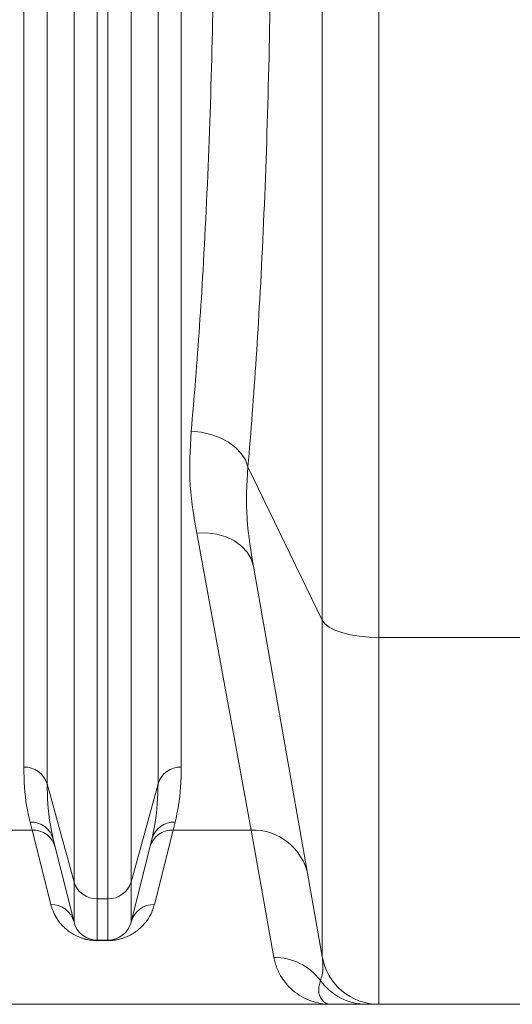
# Model space of a CAD drawing. Extents: x 193 to 943, y 26 to 526.
# Tile 147 of 207: x 379.95 to 382.51, y 88.03 to 93.15. Entities that reach past the tile are written whole.
import ezdxf

# ---------------------------------------------------------------- set-up
doc = ezdxf.new("R2010")
doc.units = 0
doc.layers.get('0').update_dxf_attribs({"lineweight": 25})
doc.layers.add('KG4_HLS_SYA', color=7, linetype='Continuous', lineweight=25)

# ---------------------------------------------------------------- blocks, each defined once
blk = doc.blocks.new('Kreis-A069HXMY7N', base_point=(381.5225, 88.029))
at = {"color": 0, "lineweight": -2}
blk.add_ellipse((381.8179, 88.329), major_axis=(-0.2954, -0.0521), ratio=1, start_param=0, end_param=1.396263, dxfattribs=at)
blk = doc.blocks.new('Kreis-A069HXN47N', base_point=(380.4061, 88.3625))
at = {"color": 0, "lineweight": -2}
blk.add_ellipse((380.4061, 88.4875), major_axis=(0, -0.125), ratio=1, start_param=0, end_param=1.325818, dxfattribs=at)
blk = doc.blocks.new('Kreis-A069HXN67N', base_point=(380.23, 88.3624))
at = {"color": 0, "lineweight": -2}
blk.add_ellipse((380.3513, 88.4875), major_axis=(-0.1213, -0.0303), ratio=1, start_param=0, end_param=1.325818, dxfattribs=at)
blk = doc.blocks.new('Spline-A069HXNG7N', base_point=(381.7549, 88.029))
at = {"color": 0, "lineweight": -2}
for p, q in [((381.7549, 88.029), (381.7573, 88.029)), ((381.7573, 88.029), (381.7597, 88.029)), ((381.7597, 88.029), (381.7621, 88.029)), ((381.7621, 88.029), (381.7645, 88.029)), ((381.7645, 88.029), (381.7668, 88.029)), ((381.7668, 88.029), (381.7691, 88.029)), ((381.7691, 88.029), (381.7728, 88.029)), ((381.7728, 88.029), (381.7764, 88.029)), ((381.7764, 88.029), (381.7799, 88.029)), ((381.7799, 88.029), (381.7832, 88.029)), ((381.7832, 88.029), (381.7864, 88.029)), ((381.7864, 88.029), (381.7894, 88.029)), ((381.7894, 88.029), (381.7923, 88.029)), ((381.7923, 88.029), (381.7951, 88.029)), ((381.7951, 88.029), (381.7977, 88.029)), ((381.7977, 88.029), (381.8002, 88.029)), ((381.8002, 88.029), (381.8025, 88.029)), ((381.8025, 88.029), (381.8048, 88.029)), ((381.8048, 88.029), (381.8068, 88.029)), ((381.8068, 88.029), (381.8087, 88.029)), ((381.8087, 88.029), (381.8105, 88.029)), ((381.8105, 88.029), (381.812, 88.029)), ((381.812, 88.029), (381.8134, 88.029)), ((381.8134, 88.029), (381.8145, 88.029)), ((381.8145, 88.029), (381.8154, 88.029)), ((381.8154, 88.029), (381.8162, 88.029)), ((381.8162, 88.029), (381.8167, 88.029)), ((381.8167, 88.029), (381.8172, 88.029)), ((381.8172, 88.029), (381.8176, 88.029)), ((381.8176, 88.029), (381.8179, 88.029))]:
    blk.add_line(p, q, dxfattribs=at)
blk = doc.blocks.new('Spline-A069HXNO7N', base_point=(381.5662, 88.029))
at = {"color": 0, "lineweight": -2}
for p, q in [((381.5662, 88.029), (381.5662, 88.029)), ((381.5662, 88.029), (381.5663, 88.029)), ((381.5663, 88.029), (381.5663, 88.029)), ((381.5663, 88.029), (381.5664, 88.029)), ((381.5664, 88.029), (381.5664, 88.029)), ((381.5664, 88.029), (381.5664, 88.029)), ((381.5664, 88.029), (381.5684, 88.029)), ((381.5684, 88.029), (381.5704, 88.029)), ((381.5704, 88.029), (381.5723, 88.029)), ((381.5723, 88.029), (381.5743, 88.029)), ((381.5743, 88.029), (381.5763, 88.029)), ((381.5763, 88.029), (381.5783, 88.029)), ((381.5783, 88.029), (381.5929, 88.029)), ((381.5929, 88.029), (381.6078, 88.029)), ((381.6078, 88.029), (381.623, 88.029)), ((381.623, 88.029), (381.6386, 88.029)), ((381.6386, 88.029), (381.6548, 88.029)), ((381.6548, 88.029), (381.6717, 88.029)), ((381.6717, 88.029), (381.6776, 88.029)), ((381.6776, 88.029), (381.6836, 88.029)), ((381.6836, 88.029), (381.6898, 88.029)), ((381.6898, 88.029), (381.6962, 88.029)), ((381.6962, 88.029), (381.7027, 88.029)), ((381.7027, 88.029), (381.7096, 88.029)), ((381.7096, 88.029), (381.7167, 88.029)), ((381.7167, 88.029), (381.724, 88.029)), ((381.724, 88.029), (381.7316, 88.029)), ((381.7316, 88.029), (381.7393, 88.029)), ((381.7393, 88.029), (381.747, 88.029)), ((381.747, 88.029), (381.7549, 88.029))]:
    blk.add_line(p, q, dxfattribs=at)
blk = doc.blocks.new('Polylinie-A069I0RW7N', base_point=(381.5225, 89.9376))
at = {"color": 0, "lineweight": -2}
for p, q in [((381.536, 90.0094), (381.5225, 90.0277)), ((381.5581, 89.9921), (381.536, 90.0094)), ((381.5881, 89.9765), (381.5581, 89.9921)), ((381.6251, 89.9631), (381.5881, 89.9765)), ((381.6679, 89.9522), (381.6251, 89.9631)), ((381.7153, 89.9441), (381.6679, 89.9522)), ((381.7658, 89.9392), (381.7153, 89.9441)), ((381.8179, 89.9376), (381.7658, 89.9392))]:
    blk.add_line(p, q, dxfattribs=at)
blk = doc.blocks.new('Spline-A069I0SQ7N', base_point=(381.1354, 90.8265))
at = {"color": 0, "lineweight": -2}
for p, q in [((381.2572, 93.9917), (381.2573, 94.0448)), ((381.2571, 93.9386), (381.2572, 93.9917)), ((381.2569, 93.8856), (381.2571, 93.9386)), ((381.2568, 93.8326), (381.2569, 93.8856)), ((381.2566, 93.7798), (381.2568, 93.8326)), ((381.2563, 93.727), (381.2566, 93.7798)), ((381.256, 93.6745), (381.2563, 93.727)), ((381.2556, 93.622), (381.256, 93.6745)), ((381.2551, 93.5697), (381.2556, 93.622)), ((381.2546, 93.5175), (381.2551, 93.5697)), ((381.254, 93.4655), (381.2546, 93.5175)), ((381.2534, 93.4136), (381.254, 93.4655)), ((381.2527, 93.3622), (381.2534, 93.4136)), ((381.252, 93.311), (381.2527, 93.3622)), ((381.2503, 93.2089), (381.2512, 93.2599)), ((381.2512, 93.2599), (381.252, 93.311)), ((381.2495, 93.1581), (381.2503, 93.2089)), ((381.2485, 93.1074), (381.2495, 93.1581)), ((381.2475, 93.0569), (381.2485, 93.1074)), ((381.2465, 93.0065), (381.2475, 93.0569)), ((381.2454, 92.9563), (381.2465, 93.0065)), ((381.2442, 92.9062), (381.2454, 92.9563)), ((381.243, 92.8563), (381.2442, 92.9062)), ((381.2418, 92.8066), (381.243, 92.8563)), ((381.2405, 92.7581), (381.2418, 92.8066)), ((381.2391, 92.7098), (381.2405, 92.7581)), ((381.2378, 92.6616), (381.2391, 92.7098)), ((381.2363, 92.6136), (381.2378, 92.6616)), ((381.2348, 92.5657), (381.2363, 92.6136)), ((381.2333, 92.518), (381.2348, 92.5657)), ((381.2317, 92.4705), (381.2333, 92.518)), ((381.2301, 92.4232), (381.2317, 92.4705)), ((381.2284, 92.3761), (381.2301, 92.4232)), ((381.2266, 92.3291), (381.2284, 92.3761)), ((381.2248, 92.2823), (381.2266, 92.3291)), ((381.2211, 92.1896), (381.223, 92.2357)), ((381.223, 92.2357), (381.2248, 92.2823)), ((381.2192, 92.1437), (381.2211, 92.1896)), ((381.2172, 92.098), (381.2192, 92.1437)), ((381.2152, 92.0524), (381.2172, 92.098)), ((381.2131, 92.0071), (381.2152, 92.0524)), ((381.211, 91.962), (381.2131, 92.0071)), ((381.2088, 91.917), (381.211, 91.962)), ((381.2066, 91.8723), (381.2088, 91.917)), ((381.202, 91.7834), (381.2043, 91.8277)), ((381.2043, 91.8277), (381.2066, 91.8723)), ((381.1996, 91.7393), (381.202, 91.7834)), ((381.1972, 91.6953), (381.1996, 91.7393)), ((381.195, 91.657), (381.1972, 91.6953)), ((381.1929, 91.6189), (381.195, 91.657)), ((381.1883, 91.5431), (381.1906, 91.5809)), ((381.1906, 91.5809), (381.1929, 91.6189)), ((381.186, 91.5055), (381.1883, 91.5431)), ((381.1813, 91.4308), (381.1837, 91.468)), ((381.1837, 91.468), (381.186, 91.5055)), ((381.1789, 91.3937), (381.1813, 91.4308)), ((381.1764, 91.3568), (381.1789, 91.3937)), ((381.1714, 91.2835), (381.1739, 91.3201)), ((381.1739, 91.3201), (381.1764, 91.3568)), ((381.1689, 91.2471), (381.1714, 91.2835)), ((381.1636, 91.1751), (381.1663, 91.211)), ((381.1663, 91.211), (381.1689, 91.2471)), ((381.161, 91.1394), (381.1636, 91.1751)), ((381.1583, 91.1038), (381.161, 91.1394)), ((381.1528, 91.0334), (381.1555, 91.0685)), ((381.1555, 91.0685), (381.1583, 91.1038)), ((381.1499, 90.9985), (381.1528, 91.0334)), ((381.1442, 90.9294), (381.1471, 90.9639)), ((381.1471, 90.9639), (381.1499, 90.9985)), ((381.1413, 90.895), (381.1442, 90.9294)), ((381.1354, 90.8265), (381.1383, 90.8607)), ((381.1383, 90.8607), (381.1413, 90.895))]:
    blk.add_line(p, q, dxfattribs=at)
blk = doc.blocks.new('Kreis-A069I0YG7N', base_point=(380.23, 88.5784))
at = {"color": 0, "lineweight": -2}
blk.add_ellipse((380.3478, 88.7017), major_axis=(-0.1177, -0.0368), ratio=1, start_param=0, end_param=1.296395, dxfattribs=at)
blk = doc.blocks.new('Kreis-A069I0YI7N', base_point=(380.4061, 88.5784))
at = {"color": 0, "lineweight": -2}
blk.add_ellipse((380.4096, 88.7017), major_axis=(-0.0035, -0.1233), ratio=1, start_param=0, end_param=1.296395, dxfattribs=at)
blk = doc.blocks.new('Spline-A069I0YM7N', base_point=(381.1277, 90.3081))
at = {"color": 0, "lineweight": -2}
for p, q in [((381.1332, 90.7929), (381.1354, 90.8265)), ((381.1295, 90.7257), (381.1312, 90.7593)), ((381.1312, 90.7593), (381.1332, 90.7929)), ((381.1283, 90.692), (381.1295, 90.7257)), ((381.1277, 90.6583), (381.1283, 90.692)), ((381.128, 90.6246), (381.1277, 90.6583)), ((381.1291, 90.591), (381.128, 90.6246)), ((381.1312, 90.5574), (381.1291, 90.591)), ((381.134, 90.5239), (381.1312, 90.5574)), ((381.1374, 90.4905), (381.134, 90.5239)), ((381.1414, 90.4573), (381.1374, 90.4905)), ((381.1459, 90.4243), (381.1414, 90.4573)), ((381.1488, 90.4047), (381.1459, 90.4243)), ((381.1518, 90.3853), (381.1488, 90.4047)), ((381.1548, 90.3659), (381.1518, 90.3853)), ((381.158, 90.3466), (381.1548, 90.3659)), ((381.1611, 90.3273), (381.158, 90.3466)), ((381.1643, 90.3081), (381.1611, 90.3273))]:
    blk.add_line(p, q, dxfattribs=at)
blk = doc.blocks.new('Spline-A069I0YU7N', base_point=(380.8399, 91.0117))
at = {"color": 0, "lineweight": -2}
for p, q in [((380.9618, 94.1111), (380.9617, 94.0618)), ((380.9617, 94.0618), (380.9616, 94.0124)), ((380.9616, 94.0124), (380.9615, 93.9632)), ((380.9615, 93.9632), (380.9614, 93.914)), ((380.9614, 93.914), (380.9612, 93.8648)), ((380.9612, 93.8648), (380.9609, 93.8158)), ((380.9609, 93.8158), (380.9606, 93.7669)), ((380.9606, 93.7669), (380.9602, 93.7182)), ((380.9602, 93.7182), (380.9598, 93.6696)), ((380.9593, 93.6211), (380.9588, 93.5727)), ((380.9598, 93.6696), (380.9593, 93.6211)), ((380.9588, 93.5727), (380.9582, 93.5244)), ((380.9582, 93.5244), (380.9575, 93.4759)), ((380.9575, 93.4759), (380.9569, 93.4276)), ((380.9569, 93.4276), (380.9561, 93.3794)), ((380.9561, 93.3794), (380.9553, 93.3313)), ((380.9553, 93.3313), (380.9545, 93.2833)), ((380.9545, 93.2833), (380.9536, 93.2354)), ((380.9536, 93.2354), (380.9527, 93.1877)), ((380.9527, 93.1877), (380.9517, 93.1402)), ((380.9517, 93.1402), (380.9506, 93.0928)), ((380.9506, 93.0928), (380.9495, 93.0455)), ((380.9495, 93.0455), (380.9484, 92.9984)), ((380.9484, 92.9984), (380.9472, 92.9514)), ((380.9459, 92.9036), (380.9446, 92.8559)), ((380.9472, 92.9514), (380.9459, 92.9036)), ((380.9446, 92.8559), (380.9432, 92.8084)), ((380.9432, 92.8084), (380.9418, 92.761)), ((380.9418, 92.761), (380.9403, 92.7139)), ((380.9403, 92.7139), (380.9387, 92.6668)), ((380.9387, 92.6668), (380.9371, 92.62)), ((380.9371, 92.62), (380.9355, 92.5733)), ((380.9355, 92.5733), (380.9338, 92.5268)), ((380.9338, 92.5268), (380.932, 92.4805)), ((380.932, 92.4805), (380.9302, 92.4344)), ((380.9302, 92.4344), (380.9284, 92.3885)), ((380.9264, 92.3424), (380.9245, 92.2965)), ((380.9284, 92.3885), (380.9264, 92.3424)), ((380.9245, 92.2965), (380.9224, 92.2508)), ((380.9224, 92.2508), (380.9204, 92.2053)), ((380.9204, 92.2053), (380.9182, 92.1599)), ((380.9182, 92.1599), (380.916, 92.1148)), ((380.916, 92.1148), (380.9138, 92.0699)), ((380.9138, 92.0699), (380.9115, 92.0252)), ((380.9091, 91.9807), (380.9067, 91.9364)), ((380.9115, 92.0252), (380.9091, 91.9807)), ((380.9067, 91.9364), (380.9043, 91.8924)), ((380.9043, 91.8924), (380.9018, 91.8485)), ((380.9018, 91.8485), (380.8996, 91.8119)), ((380.8974, 91.7754), (380.8952, 91.7391)), ((380.8996, 91.8119), (380.8974, 91.7754)), ((380.8952, 91.7391), (380.893, 91.7029)), ((380.893, 91.7029), (380.8907, 91.6669)), ((380.8883, 91.631), (380.886, 91.5953)), ((380.8907, 91.6669), (380.8883, 91.631)), ((380.886, 91.5953), (380.8836, 91.5597)), ((380.8811, 91.5243), (380.8786, 91.4891)), ((380.8836, 91.5597), (380.8811, 91.5243)), ((380.8786, 91.4891), (380.8761, 91.454)), ((380.8736, 91.419), (380.871, 91.3841)), ((380.8761, 91.454), (380.8736, 91.419)), ((380.871, 91.3841), (380.8683, 91.3494)), ((380.8657, 91.3148), (380.863, 91.2804)), ((380.8683, 91.3494), (380.8657, 91.3148)), ((380.863, 91.2804), (380.8602, 91.2462)), ((380.8574, 91.2123), (380.8546, 91.1785)), ((380.8602, 91.2462), (380.8574, 91.2123)), ((380.8546, 91.1785), (380.8517, 91.1449)), ((380.8488, 91.1115), (380.8458, 91.0781)), ((380.8517, 91.1449), (380.8488, 91.1115)), ((380.8458, 91.0781), (380.8429, 91.0449)), ((380.8429, 91.0449), (380.8399, 91.0117))]:
    blk.add_line(p, q, dxfattribs=at)
blk = doc.blocks.new('Polylinie-A069I0YW7N', base_point=(380.8399, 90.8265))
at = {"color": 0, "lineweight": -2}
for p, q in [((380.8924, 91.006), (380.8399, 91.0117)), ((380.9432, 90.9942), (380.8924, 91.006)), ((380.9908, 90.9767), (380.9432, 90.9942)), ((381.0338, 90.9539), (380.9908, 90.9767)), ((381.0707, 90.9266), (381.0338, 90.9539)), ((381.1006, 90.8956), (381.0707, 90.9266)), ((381.1223, 90.8619), (381.1006, 90.8956)), ((381.1354, 90.8265), (381.1223, 90.8619))]:
    blk.add_line(p, q, dxfattribs=at)
blk = doc.blocks.new('Spline-A069I1087N', base_point=(379.9686, 88.977))
at = {"color": 0, "lineweight": -2}
for p, q in [((379.9686, 89.2636), (379.9694, 89.2373)), ((379.9694, 89.2373), (379.9702, 89.2111)), ((379.9702, 89.2111), (379.9713, 89.1852)), ((379.9713, 89.1852), (379.9727, 89.1596)), ((379.9727, 89.1596), (379.9745, 89.1347)), ((379.9745, 89.1347), (379.9769, 89.1105)), ((379.9769, 89.1105), (379.9799, 89.0869)), ((379.9799, 89.0869), (379.9835, 89.0641)), ((379.9835, 89.0641), (379.9875, 89.0418)), ((379.9875, 89.0418), (379.9918, 89.0199)), ((379.9918, 89.0199), (379.9963, 88.9984)), ((379.9963, 88.9984), (380.001, 88.977))]:
    blk.add_line(p, q, dxfattribs=at)
blk = doc.blocks.new('Spline-A069I10A7N', base_point=(380.8322, 90.4813))
at = {"color": 0, "lineweight": -2}
for p, q in [((380.8399, 91.0117), (380.8378, 90.976)), ((380.8378, 90.976), (380.8358, 90.9404)), ((380.8341, 90.905), (380.8329, 90.8696)), ((380.8358, 90.9404), (380.8341, 90.905)), ((380.8329, 90.8696), (380.8323, 90.8344)), ((380.8323, 90.8344), (380.8324, 90.7995)), ((380.8324, 90.7995), (380.8336, 90.7645)), ((380.8336, 90.7645), (380.8355, 90.7298)), ((380.8355, 90.7298), (380.8383, 90.6954)), ((380.8383, 90.6954), (380.8418, 90.6613)), ((380.8418, 90.6613), (380.8459, 90.6275)), ((380.8459, 90.6275), (380.8505, 90.594)), ((380.8505, 90.594), (380.8533, 90.5751)), ((380.8533, 90.5751), (380.8563, 90.5563)), ((380.8563, 90.5563), (380.8594, 90.5375)), ((380.8594, 90.5375), (380.8625, 90.5187)), ((380.8625, 90.5187), (380.8657, 90.5)), ((380.8657, 90.5), (380.8689, 90.4813))]:
    blk.add_line(p, q, dxfattribs=at)
blk = doc.blocks.new('Spline-A069I10C7N', base_point=(380.7564, 88.977))
at = {"color": 0, "lineweight": -2}
for p, q in [((380.7881, 89.2372), (380.7888, 89.2636)), ((380.7872, 89.2109), (380.7881, 89.2372)), ((380.7847, 89.1592), (380.7861, 89.1848)), ((380.7861, 89.1848), (380.7872, 89.2109)), ((380.7774, 89.0864), (380.7805, 89.1098)), ((380.7805, 89.1098), (380.7829, 89.1342)), ((380.7829, 89.1342), (380.7847, 89.1592)), ((380.7699, 89.0415), (380.7739, 89.0637)), ((380.7739, 89.0637), (380.7774, 89.0864)), ((380.7611, 88.9983), (380.7656, 89.0197)), ((380.7656, 89.0197), (380.7699, 89.0415)), ((380.7564, 88.977), (380.7611, 88.9983))]:
    blk.add_line(p, q, dxfattribs=at)
blk = doc.blocks.new('Kreis-A069I10G7N', base_point=(379.9686, 89.1771))
at = {"color": 0, "lineweight": -2}
blk.add_ellipse((379.9721, 89.1403), major_axis=(0.1177, 0.0368), ratio=1, start_param=0, end_param=1.296395, dxfattribs=at)
blk = doc.blocks.new('Kreis-A069I10I7N', base_point=(380.6675, 89.1771))
at = {"color": 0, "lineweight": -2}
blk.add_ellipse((380.7853, 89.1403), major_axis=(0.0035, 0.1233), ratio=1, start_param=0, end_param=1.296395, dxfattribs=at)
blk = doc.blocks.new('Polylinie-A069I13C7N', base_point=(380.8689, 90.3081))
at = {"color": 0, "lineweight": -2}
for p, q in [((380.9222, 90.4818), (380.8689, 90.4813)), ((380.9739, 90.475), (380.9222, 90.4818)), ((381.0221, 90.461), (380.9739, 90.475)), ((381.0654, 90.4405), (381.0221, 90.461)), ((381.1023, 90.414), (381.0654, 90.4405)), ((381.1317, 90.3824), (381.1023, 90.414)), ((381.1526, 90.3467), (381.1317, 90.3824)), ((381.1643, 90.3081), (381.1526, 90.3467))]:
    blk.add_line(p, q, dxfattribs=at)
blk = doc.blocks.new('Kreis-A069I13K7N', base_point=(381.1523, 88.7007))
at = {"color": 0, "lineweight": -2}
blk.add_ellipse((381.1622, 88.645), major_axis=(0.2856, 0.0557), ratio=1, start_param=0, end_param=1.412081, dxfattribs=at)
blk = doc.blocks.new('Spline-A069I14K7N', base_point=(380.6352, 88.8883))
at = {"color": 0, "lineweight": -2}
for p, q in [((380.6675, 89.1771), (380.6668, 89.1507)), ((380.6659, 89.1244), (380.6649, 89.0984)), ((380.6668, 89.1507), (380.6659, 89.1244)), ((380.6635, 89.0728), (380.6616, 89.0477)), ((380.6649, 89.0984), (380.6635, 89.0728)), ((380.6592, 89.0233), (380.6562, 88.9995)), ((380.6616, 89.0477), (380.6592, 89.0233)), ((380.6527, 88.9765), (380.6487, 88.954)), ((380.6562, 88.9995), (380.6527, 88.9765)), ((380.6398, 88.91), (380.6352, 88.8883)), ((380.6444, 88.9318), (380.6398, 88.91)), ((380.6487, 88.954), (380.6444, 88.9318))]:
    blk.add_line(p, q, dxfattribs=at)
blk = doc.blocks.new('Spline-A069I14Q7N', base_point=(380.0899, 88.8883))
at = {"color": 0, "lineweight": -2}
for p, q in [((380.0906, 89.1506), (380.0899, 89.1771)), ((380.0915, 89.1242), (380.0906, 89.1506)), ((380.0926, 89.0981), (380.0915, 89.1242)), ((380.094, 89.0724), (380.0926, 89.0981)), ((380.0958, 89.0472), (380.094, 89.0724)), ((380.0982, 89.0227), (380.0958, 89.0472)), ((380.1012, 88.9991), (380.0982, 89.0227)), ((380.1048, 88.9761), (380.1012, 88.9991)), ((380.1088, 88.9537), (380.1048, 88.9761)), ((380.1131, 88.9317), (380.1088, 88.9537)), ((380.1176, 88.9099), (380.1131, 88.9317)), ((380.1223, 88.8883), (380.1176, 88.9099))]:
    blk.add_line(p, q, dxfattribs=at)
blk = doc.blocks.new('Kreis-A069I14U7N', base_point=(380.001, 88.8883))
at = {"color": 0, "lineweight": -2}
blk.add_ellipse((380.0063, 88.857), major_axis=(0.116, 0.0313), ratio=1, start_param=0, end_param=1.351045, dxfattribs=at)
blk = doc.blocks.new('Kreis-A069I14Y7N', base_point=(380.6352, 88.8883))
at = {"color": 0, "lineweight": -2}
blk.add_ellipse((380.7511, 88.857), major_axis=(0.0053, 0.12), ratio=1, start_param=0, end_param=1.351045, dxfattribs=at)
blk = doc.blocks.new('Kreis-A069I1507N', base_point=(380.6247, 88.8464))
at = {"color": 0, "lineweight": -2}
blk.add_ellipse((380.7412, 88.8152), major_axis=(0.0047, 0.1206), ratio=1, start_param=0, end_param=1.348333, dxfattribs=at)
blk = doc.blocks.new('Kreis-A069I1547N', base_point=(380.0114, 88.8464))
at = {"color": 0, "lineweight": -2}
blk.add_ellipse((380.0162, 88.8152), major_axis=(0.1165, 0.0312), ratio=1, start_param=0, end_param=1.348333, dxfattribs=at)
blk = doc.blocks.new('Kreis-A069I15C7N', base_point=(381.2708, 88.1529))
at = {"color": 0, "lineweight": -2}
blk.add_ellipse((381.2726, 87.9738), major_axis=(0.2402, 0.1791), ratio=1, start_param=0, end_param=0.936247, dxfattribs=at)
blk = doc.blocks.new('Spline-A069I15E7N', base_point=(381.5128, 88.1529))
at = {"color": 0, "lineweight": -2}
for p, q in [((381.5225, 88.2769), (381.5236, 88.2668)), ((381.5236, 88.2668), (381.5246, 88.2567)), ((381.5246, 88.2567), (381.5254, 88.2468)), ((381.5254, 88.2468), (381.526, 88.237)), ((381.5235, 88.1912), (381.5218, 88.1828)), ((381.5249, 88.1998), (381.5235, 88.1912)), ((381.5258, 88.2087), (381.5249, 88.1998)), ((381.5263, 88.2179), (381.5258, 88.2087)), ((381.526, 88.237), (381.5264, 88.2273)), ((381.5264, 88.2273), (381.5263, 88.2179)), ((381.5136, 88.1552), (381.5128, 88.1529)), ((381.5144, 88.1575), (381.5136, 88.1552)), ((381.5152, 88.1597), (381.5144, 88.1575)), ((381.516, 88.162), (381.5152, 88.1597)), ((381.5168, 88.1643), (381.516, 88.162)), ((381.5175, 88.1666), (381.5168, 88.1643)), ((381.5198, 88.1746), (381.5175, 88.1666)), ((381.5218, 88.1828), (381.5198, 88.1746))]:
    blk.add_line(p, q, dxfattribs=at)
blk = doc.blocks.new('Kreis-A069I15O7N', base_point=(380.1088, 88.4571))
at = {"color": 0, "lineweight": -2}
blk.add_ellipse((380.1115, 88.4263), major_axis=(0.1185, 0.0308), ratio=1, start_param=0, end_param=1.339026, dxfattribs=at)
blk = doc.blocks.new('Kreis-A069I15Q7N', base_point=(380.5274, 88.4571))
at = {"color": 0, "lineweight": -2}
blk.add_ellipse((380.6459, 88.4263), major_axis=(0.0028, 0.1224), ratio=1, start_param=0, end_param=1.339026, dxfattribs=at)
blk = doc.blocks.new('Spline-A069I1647N', base_point=(381.2708, 88.029))
at = {"color": 0, "lineweight": -2}
for p, q in [((381.2708, 88.2734), (381.2724, 88.2661)), ((381.2724, 88.2661), (381.2741, 88.2587)), ((381.2741, 88.2587), (381.2759, 88.2515)), ((381.2759, 88.2515), (381.2778, 88.2443)), ((381.2778, 88.2443), (381.2798, 88.2372)), ((381.2798, 88.2372), (381.282, 88.2302)), ((381.282, 88.2302), (381.2843, 88.2233)), ((381.2843, 88.2233), (381.2869, 88.2166)), ((381.2869, 88.2166), (381.2896, 88.2101)), ((381.2896, 88.2101), (381.2924, 88.2037)), ((381.2924, 88.2037), (381.2954, 88.1973)), ((381.2954, 88.1973), (381.2986, 88.1912)), ((381.2986, 88.1912), (381.3058, 88.178)), ((381.3058, 88.178), (381.3136, 88.1654)), ((381.3136, 88.1654), (381.3218, 88.1533)), ((381.3218, 88.1533), (381.3306, 88.1418)), ((381.3306, 88.1418), (381.3397, 88.1308)), ((381.3397, 88.1308), (381.3493, 88.1204)), ((381.3493, 88.1204), (381.3593, 88.1105)), ((381.3593, 88.1105), (381.3697, 88.1013)), ((381.3697, 88.1013), (381.3803, 88.0925)), ((381.3803, 88.0925), (381.3913, 88.0844)), ((381.3913, 88.0844), (381.4026, 88.0768)), ((381.4026, 88.0768), (381.4142, 88.0698)), ((381.4142, 88.0698), (381.426, 88.0633)), ((381.426, 88.0633), (381.438, 88.0573)), ((381.438, 88.0573), (381.4502, 88.052)), ((381.4502, 88.052), (381.4626, 88.0472)), ((381.4626, 88.0472), (381.4751, 88.0429)), ((381.4751, 88.0429), (381.4878, 88.0392)), ((381.4878, 88.0392), (381.5006, 88.0361)), ((381.5006, 88.0361), (381.5135, 88.0336)), ((381.5135, 88.0336), (381.5265, 88.0316)), ((381.5265, 88.0316), (381.5395, 88.0301)), ((381.5395, 88.0301), (381.5526, 88.0293)), ((381.5526, 88.0293), (381.5657, 88.029)), ((381.5657, 88.029), (381.5658, 88.029)), ((381.5658, 88.029), (381.5658, 88.029)), ((381.5658, 88.029), (381.5659, 88.029)), ((381.5659, 88.029), (381.566, 88.029)), ((381.566, 88.029), (381.5661, 88.029)), ((381.5661, 88.029), (381.5662, 88.029))]:
    blk.add_line(p, q, dxfattribs=at)
blk = doc.blocks.new('Spline-A069I1667N', base_point=(380.4061, 88.3605))
at = {"color": 0, "lineweight": -2}
for p, q in [((380.6465, 88.5419), (380.6486, 88.5488)), ((380.6238, 88.4864), (380.6295, 88.497)), ((380.6295, 88.497), (380.6344, 88.5078)), ((380.6344, 88.5078), (380.6372, 88.5146)), ((380.6372, 88.5146), (380.6397, 88.5213)), ((380.6397, 88.5213), (380.6421, 88.5282)), ((380.6421, 88.5282), (380.6444, 88.535)), ((380.6444, 88.535), (380.6465, 88.5419)), ((380.5897, 88.4404), (380.5942, 88.4453)), ((380.5942, 88.4453), (380.6027, 88.4553)), ((380.6027, 88.4553), (380.6104, 88.4655)), ((380.6104, 88.4655), (380.6175, 88.4759)), ((380.6175, 88.4759), (380.6238, 88.4864)), ((380.5225, 88.3891), (380.5306, 88.3935)), ((380.5306, 88.3935), (380.5382, 88.398)), ((380.5382, 88.398), (380.5452, 88.4025)), ((380.5452, 88.4025), (380.5518, 88.407)), ((380.5518, 88.407), (380.5581, 88.4117)), ((380.5581, 88.4117), (380.564, 88.4163)), ((380.564, 88.4163), (380.5696, 88.4211)), ((380.5696, 88.4211), (380.575, 88.4258)), ((380.575, 88.4258), (380.5801, 88.4306)), ((380.5801, 88.4306), (380.585, 88.4355)), ((380.585, 88.4355), (380.5897, 88.4404)), ((380.4061, 88.3605), (380.4088, 88.3606)), ((380.4088, 88.3606), (380.4115, 88.3606)), ((380.4115, 88.3606), (380.4142, 88.3607)), ((380.4142, 88.3607), (380.4169, 88.3608)), ((380.4169, 88.3608), (380.4195, 88.3609)), ((380.4195, 88.3609), (380.4221, 88.361)), ((380.4221, 88.361), (380.4254, 88.3612)), ((380.4254, 88.3612), (380.4286, 88.3615)), ((380.4286, 88.3615), (380.4317, 88.3618)), ((380.4317, 88.3618), (380.4348, 88.3621)), ((380.4348, 88.3621), (380.4377, 88.3625)), ((380.4377, 88.3625), (380.4406, 88.3629)), ((380.4406, 88.3629), (380.4455, 88.3636)), ((380.4455, 88.3636), (380.4502, 88.3644)), ((380.4502, 88.3644), (380.4547, 88.3652)), ((380.4547, 88.3652), (380.4589, 88.3661)), ((380.4589, 88.3661), (380.4629, 88.367)), ((380.4629, 88.367), (380.4668, 88.3679)), ((380.4668, 88.3679), (380.4728, 88.3695)), ((380.4728, 88.3695), (380.4785, 88.3711)), ((380.4785, 88.3711), (380.4838, 88.3728)), ((380.4838, 88.3728), (380.4889, 88.3745)), ((380.4889, 88.3745), (380.4936, 88.3762)), ((380.4936, 88.3762), (380.4982, 88.378)), ((380.4982, 88.378), (380.5027, 88.3798)), ((380.5027, 88.3798), (380.5069, 88.3816)), ((380.5069, 88.3816), (380.5111, 88.3835)), ((380.5111, 88.3835), (380.515, 88.3853)), ((380.515, 88.3853), (380.5188, 88.3872)), ((380.5188, 88.3872), (380.5225, 88.3891))]:
    blk.add_line(p, q, dxfattribs=at)
blk = doc.blocks.new('Spline-A069I1687N', base_point=(380.1088, 88.3605))
at = {"color": 0, "lineweight": -2}
for p, q in [((380.1088, 88.5488), (380.1117, 88.5398)), ((380.1117, 88.5398), (380.1146, 88.5309)), ((380.1146, 88.5309), (380.1178, 88.522)), ((380.1178, 88.522), (380.1211, 88.5131)), ((380.1211, 88.5131), (380.1248, 88.5044)), ((380.1248, 88.5044), (380.1288, 88.4957)), ((380.1288, 88.4957), (380.1333, 88.4871)), ((380.1333, 88.4871), (380.1383, 88.4786)), ((380.1383, 88.4786), (380.1438, 88.4702)), ((380.1438, 88.4702), (380.1497, 88.4619)), ((380.1497, 88.4619), (380.1561, 88.4537)), ((380.1561, 88.4537), (380.163, 88.4456)), ((380.163, 88.4456), (380.1666, 88.4416)), ((380.1666, 88.4416), (380.1703, 88.4376)), ((380.1703, 88.4376), (380.1742, 88.4336)), ((380.1742, 88.4336), (380.1782, 88.4297)), ((380.1782, 88.4297), (380.1824, 88.4258)), ((380.1824, 88.4258), (380.1868, 88.4219)), ((380.1868, 88.4219), (380.1914, 88.418)), ((380.1914, 88.418), (380.1961, 88.4142)), ((380.1961, 88.4142), (380.2011, 88.4104)), ((380.2011, 88.4104), (380.2063, 88.4066)), ((380.2063, 88.4066), (380.2118, 88.4028)), ((380.2118, 88.4028), (380.2175, 88.3991)), ((380.2175, 88.3991), (380.2235, 88.3954)), ((380.2235, 88.3954), (380.2298, 88.3918)), ((380.2298, 88.3918), (380.2366, 88.3882)), ((380.2366, 88.3882), (380.2438, 88.3846)), ((380.2438, 88.3846), (380.2516, 88.3811)), ((380.2516, 88.3811), (380.26, 88.3777)), ((380.26, 88.3777), (380.2634, 88.3764)), ((380.2634, 88.3764), (380.2668, 88.3751)), ((380.2668, 88.3751), (380.2704, 88.3739)), ((380.2704, 88.3739), (380.2741, 88.3727)), ((380.2741, 88.3727), (380.2779, 88.3715)), ((380.2779, 88.3715), (380.282, 88.3703)), ((380.282, 88.3703), (380.2845, 88.3695)), ((380.2845, 88.3695), (380.2871, 88.3688)), ((380.2871, 88.3688), (380.2899, 88.3681)), ((380.2899, 88.3681), (380.2927, 88.3674)), ((380.2927, 88.3674), (380.2955, 88.3668)), ((380.2955, 88.3668), (380.2985, 88.3661)), ((380.2985, 88.3661), (380.3017, 88.3654)), ((380.3017, 88.3654), (380.3051, 88.3648)), ((380.3051, 88.3648), (380.3085, 88.3642)), ((380.3085, 88.3642), (380.3121, 88.3636)), ((380.3121, 88.3636), (380.3159, 88.363)), ((380.3159, 88.363), (380.3198, 88.3625)), ((380.3198, 88.3625), (380.3222, 88.3622)), ((380.3222, 88.3622), (380.3248, 88.3619)), ((380.3248, 88.3619), (380.3274, 88.3616)), ((380.3274, 88.3616), (380.33, 88.3614)), ((380.33, 88.3614), (380.3327, 88.3612)), ((380.3327, 88.3612), (380.3355, 88.361)), ((380.3355, 88.361), (380.338, 88.3609)), ((380.338, 88.3609), (380.3406, 88.3608)), ((380.3406, 88.3608), (380.3433, 88.3607)), ((380.3433, 88.3607), (380.3459, 88.3606)), ((380.3459, 88.3606), (380.3486, 88.3606)), ((380.3486, 88.3606), (380.3513, 88.3605))]:
    blk.add_line(p, q, dxfattribs=at)
blk = doc.blocks.new('Kreis-A069I16G7N', base_point=(381.5128, 88.029))
at = {"color": 0, "lineweight": -2}
blk.add_ellipse((381.755, 88.3276), major_axis=(-0.2422, -0.1747), ratio=1, start_param=0, end_param=0.945518, dxfattribs=at)
blk = doc.blocks.new('Spline-A069I16W7N', base_point=(381.5042, 88.029))
at = {"color": 0, "lineweight": -2}
for p, q in [((381.5092, 88.1384), (381.5076, 88.1313)), ((381.511, 88.1456), (381.5092, 88.1384)), ((381.5128, 88.1529), (381.511, 88.1456)), ((381.5044, 88.111), (381.5042, 88.103)), ((381.5042, 88.103), (381.5046, 88.0954)), ((381.5051, 88.1175), (381.5044, 88.111)), ((381.5046, 88.0954), (381.5056, 88.0883)), ((381.5062, 88.1243), (381.5051, 88.1175)), ((381.5056, 88.0883), (381.5071, 88.0816)), ((381.5076, 88.1313), (381.5062, 88.1243)), ((381.5071, 88.0816), (381.5091, 88.0754)), ((381.5091, 88.0754), (381.5114, 88.0696)), ((381.5114, 88.0696), (381.514, 88.0641)), ((381.514, 88.0641), (381.5169, 88.059)), ((381.5169, 88.059), (381.52, 88.0543)), ((381.52, 88.0543), (381.5233, 88.05)), ((381.5233, 88.05), (381.5268, 88.0461)), ((381.5268, 88.0461), (381.5305, 88.0426)), ((381.5305, 88.0426), (381.5354, 88.0388)), ((381.5354, 88.0388), (381.5405, 88.0356)), ((381.5405, 88.0356), (381.5458, 88.0331)), ((381.5458, 88.0331), (381.5512, 88.0312)), ((381.5512, 88.0312), (381.5567, 88.0298)), ((381.5567, 88.0298), (381.5623, 88.0291)), ((381.5623, 88.0291), (381.5629, 88.0291)), ((381.5629, 88.0291), (381.5636, 88.029)), ((381.5636, 88.029), (381.5642, 88.029)), ((381.5642, 88.029), (381.5648, 88.029)), ((381.5648, 88.029), (381.5654, 88.029)), ((381.5654, 88.029), (381.566, 88.029)), ((381.566, 88.029), (381.5661, 88.029)), ((381.5661, 88.029), (381.5661, 88.029)), ((381.5661, 88.029), (381.5661, 88.029)), ((381.5661, 88.029), (381.5662, 88.029)), ((381.5662, 88.029), (381.5662, 88.029)), ((381.5662, 88.029), (381.5662, 88.029))]:
    blk.add_line(p, q, dxfattribs=at)

msp = doc.modelspace()

# ---------------------------------------------------------------- linework, layer by layer
at = {"layer": 'KG4_HLS_SYA', "color": 8, "linetype": 'Continuous', "lineweight": 9, "ltscale": 0.13, "true_color": 0x808080}
for p, q in [((381.8179, 89.9376), (381.8179, 116.0269)), ((381.5225, 115.9456), (381.5225, 90.0277)), ((379.9686, 93.6353), (379.9686, 89.2636)), ((380.7888, 89.2636), (380.7888, 93.6353)), ((380.0899, 89.1771), (380.0899, 93.604)), ((380.6675, 93.604), (380.6675, 89.1771)), ((380.23, 93.4186), (380.23, 88.6649)), ((380.5274, 88.6649), (380.5274, 93.4186)), ((380.3513, 88.5784), (380.3513, 93.3873)), ((380.4061, 93.3873), (380.4061, 88.5784)), ((381.5225, 90.0277), (381.1354, 90.8265)), ((380.8689, 90.4813), (381.1523, 88.9358)), ((381.5225, 88.2769), (381.1643, 90.3081)), ((381.5225, 90.0277), (381.5225, 88.2769)), ((385.0645, 89.9376), (381.8179, 89.9376)), ((381.8179, 88.029), (381.8179, 89.9376)), ((380.23, 88.6649), (380.0899, 89.1771)), ((380.6675, 89.1771), (380.5274, 88.6649)), ((380.001, 88.977), (380.0114, 88.9358)), ((380.746, 88.9358), (380.7564, 88.977)), ((379.6051, 88.9358), (380.0114, 88.9358)), ((380.0114, 88.9358), (380.1088, 88.5488)), ((380.6486, 88.5488), (380.746, 88.9358)), ((380.746, 88.9358), (381.1523, 88.9358)), ((381.1523, 88.9358), (381.2708, 88.2734)), ((380.23, 88.4571), (380.1223, 88.8883)), ((380.6352, 88.8883), (380.5274, 88.4571)), ((380.23, 88.6649), (380.23, 88.4571)), ((380.5274, 88.4571), (380.5274, 88.6649)), ((380.4061, 88.5784), (380.3513, 88.5784)), ((380.3513, 88.3625), (380.3513, 88.5784)), ((380.4061, 88.5784), (380.4061, 88.3625)), ((380.4061, 88.3625), (380.3513, 88.3625)), ((380.3513, 88.3605), (380.3513, 88.3625)), ((380.3513, 88.3605), (380.4061, 88.3605)), ((380.4061, 88.3625), (380.4061, 88.3605))]:
    msp.add_line(p, q, dxfattribs=at)
at = {"layer": 'KG4_HLS_SYA', "color": 7, "linetype": 'Continuous', "lineweight": 9, "ltscale": 0.13}
for p, q in [((381.5662, 88.029), (379.1912, 88.029)), ((385.0645, 88.029), (381.8179, 88.029))]:
    msp.add_line(p, q, dxfattribs=at)

# ---------------------------------------------------------------- block references
at = {"layer": 'KG4_HLS_SYA', "color": 8, "linetype": 'Continuous', "lineweight": 9, "ltscale": 0.13, "true_color": 0x808080}
for name, p in [('Spline-A069I0YU7N', (380.8399, 91.0117)), ('Spline-A069I0SQ7N', (381.1354, 90.8265)), ('Spline-A069I10A7N', (380.8322, 90.4813)), ('Polylinie-A069I0YW7N', (380.8399, 90.8265)), ('Spline-A069I0YM7N', (381.1277, 90.3081)), ('Polylinie-A069I13C7N', (380.8689, 90.3081)), ('Polylinie-A069I0RW7N', (381.5225, 89.9376)), ('Kreis-A069I10G7N', (379.9686, 89.1771)), ('Spline-A069I1087N', (379.9686, 88.977)), ('Kreis-A069I10I7N', (380.6675, 89.1771)), ('Spline-A069I10C7N', (380.7564, 88.977)), ('Spline-A069I14Q7N', (380.0899, 88.8883)), ('Spline-A069I14K7N', (380.6352, 88.8883)), ('Kreis-A069I14U7N', (380.001, 88.8883)), ('Kreis-A069I14Y7N', (380.6352, 88.8883)), ('Kreis-A069I1547N', (380.0114, 88.8464)), ('Kreis-A069I1507N', (380.6247, 88.8464)), ('Kreis-A069I13K7N', (381.1523, 88.7007)), ('Kreis-A069I0YG7N', (380.23, 88.5784)), ('Kreis-A069I0YI7N', (380.4061, 88.5784)), ('Kreis-A069I15O7N', (380.1088, 88.4571)), ('Spline-A069I1687N', (380.1088, 88.3605)), ('Spline-A069I1667N', (380.4061, 88.3605)), ('Kreis-A069I15Q7N', (380.5274, 88.4571)), ('Kreis-A069HXN67N', (380.23, 88.3624)), ('Kreis-A069HXN47N', (380.4061, 88.3625)), ('Kreis-A069I15C7N', (381.2708, 88.1529)), ('Spline-A069I1647N', (381.2708, 88.029)), ('Spline-A069I15E7N', (381.5128, 88.1529)), ('Kreis-A069HXMY7N', (381.5225, 88.029)), ('Spline-A069I16W7N', (381.5042, 88.029)), ('Kreis-A069I16G7N', (381.5128, 88.029))]:
    msp.add_blockref(name, p, dxfattribs=at)
at = {"layer": 'KG4_HLS_SYA', "color": 7, "linetype": 'Continuous', "lineweight": 9, "ltscale": 0.13}
for name, p in [('Spline-A069HXNO7N', (381.5662, 88.029)), ('Spline-A069HXNG7N', (381.7549, 88.029))]:
    msp.add_blockref(name, p, dxfattribs=at)

doc.saveas('drawing.dxf')
